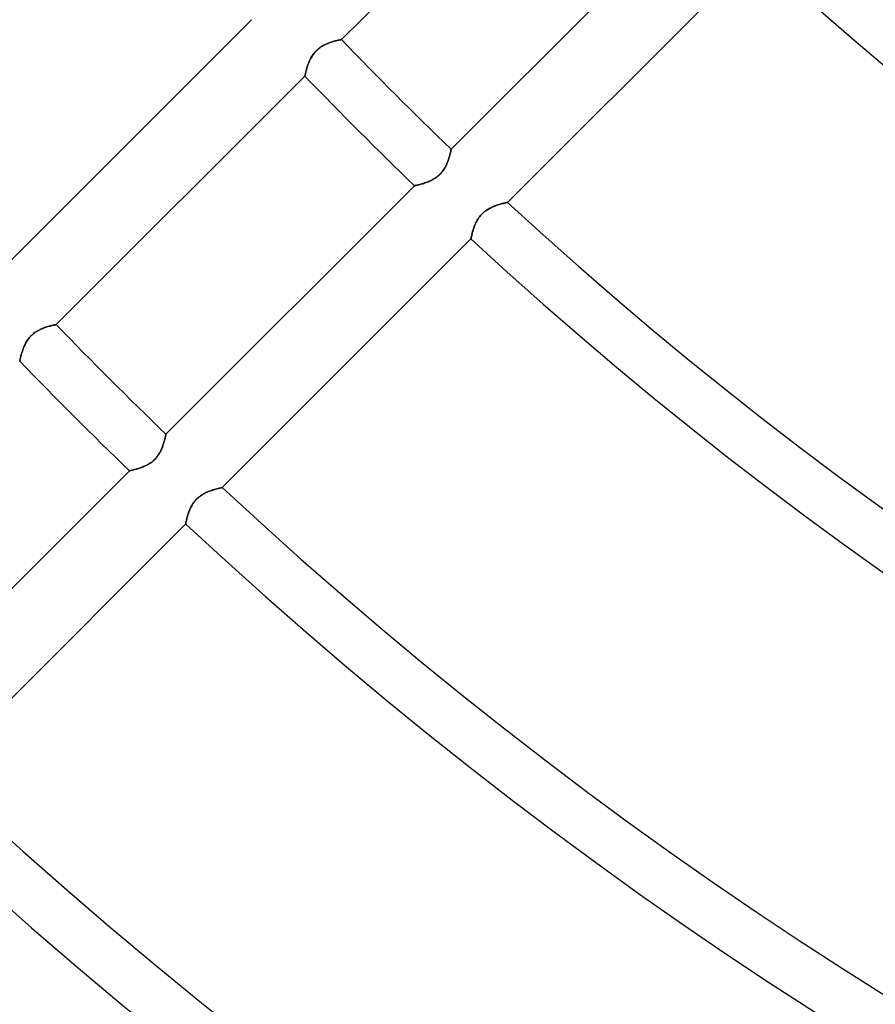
# Model space of a CAD drawing. Header units: millimetres. Extents: x -270 to 270, y -270 to 270.
# Tile 7 of 56: x -123 to -90, y -144 to -105. Entities that reach past the tile are written whole.
import ezdxf

# ---------------------------------------------------------------- set-up
doc = ezdxf.new("R2010")
doc.units = ezdxf.units.MM
doc.layers.add('MAIN-1', color=7, linetype='Continuous')
doc.layers.add('MAIN-2', color=7, linetype='Continuous')

msp = doc.modelspace()

# ---------------------------------------------------------------- linework, layer by layer
at = {"layer": 'MAIN-1'}
for p, q in [((-110.545, -106.271), (-100.854, -96.58)), ((-96.58, -100.854), (-106.271, -110.545)), ((-104.07, -112.619), (-94.373, -102.922)), ((-114.045, -105.496), (-123.74, -115.192)), ((-110.903, -106.358), (-110.862, -106.346)), ((-110.862, -106.346), (-110.823, -106.335)), ((-110.823, -106.335), (-110.786, -106.325)), ((-110.786, -106.325), (-110.75, -106.316)), ((-110.75, -106.316), (-110.717, -106.308)), ((-110.717, -106.308), (-110.686, -106.3)), ((-110.686, -106.3), (-110.658, -106.294)), ((-110.658, -106.294), (-110.632, -106.288)), ((-110.632, -106.288), (-110.61, -106.284)), ((-110.61, -106.284), (-110.59, -106.28)), ((-110.59, -106.28), (-110.574, -106.276)), ((-110.574, -106.276), (-110.562, -106.274)), ((-110.562, -106.274), (-110.552, -106.272)), ((-110.552, -106.272), (-110.547, -106.271)), ((-110.547, -106.271), (-110.545, -106.271)), ((-111.583, -106.769), (-111.548, -106.73)), ((-111.548, -106.73), (-111.51, -106.692)), ((-111.51, -106.692), (-111.471, -106.656)), ((-111.471, -106.656), (-111.43, -106.621)), ((-111.43, -106.621), (-111.387, -106.589)), ((-111.387, -106.589), (-111.344, -106.558)), ((-111.344, -106.558), (-111.3, -106.53)), ((-111.3, -106.53), (-111.255, -106.505)), ((-111.255, -106.505), (-111.21, -106.481)), ((-111.21, -106.481), (-111.165, -106.459)), ((-111.165, -106.459), (-111.121, -106.438)), ((-111.121, -106.438), (-111.076, -106.42)), ((-111.076, -106.42), (-111.032, -106.402)), ((-111.032, -106.402), (-110.988, -106.386)), ((-110.988, -106.386), (-110.945, -106.372)), ((-110.945, -106.372), (-110.903, -106.358)), ((-111.816, -107.164), (-111.798, -107.12)), ((-111.798, -107.12), (-111.778, -107.076)), ((-111.778, -107.076), (-111.756, -107.031)), ((-111.756, -107.031), (-111.732, -106.986)), ((-111.732, -106.986), (-111.706, -106.942)), ((-111.706, -106.942), (-111.679, -106.897)), ((-111.679, -106.897), (-111.649, -106.854)), ((-111.649, -106.854), (-111.617, -106.811)), ((-111.617, -106.811), (-111.583, -106.769)), ((-111.931, -107.522), (-111.922, -107.489)), ((-111.922, -107.489), (-111.913, -107.453)), ((-111.913, -107.453), (-111.902, -107.416)), ((-111.902, -107.416), (-111.891, -107.377)), ((-111.891, -107.377), (-111.878, -107.336)), ((-111.878, -107.336), (-111.864, -107.294)), ((-111.864, -107.294), (-111.85, -107.252)), ((-111.85, -107.252), (-111.834, -107.208)), ((-111.834, -107.208), (-111.816, -107.164)), ((-121.661, -117.386), (-111.97, -107.696)), ((-111.97, -107.694), (-111.969, -107.688)), ((-111.97, -107.696), (-111.97, -107.694)), ((-111.969, -107.688), (-111.967, -107.679)), ((-111.967, -107.679), (-111.964, -107.666)), ((-111.964, -107.666), (-111.96, -107.65)), ((-111.96, -107.65), (-111.956, -107.63)), ((-111.956, -107.63), (-111.951, -107.607)), ((-111.951, -107.607), (-111.945, -107.582)), ((-111.945, -107.582), (-111.938, -107.553)), ((-111.938, -107.553), (-111.931, -107.522)), ((-106.276, -110.574), (-106.28, -110.59)), ((-106.274, -110.562), (-106.276, -110.574)), ((-106.272, -110.552), (-106.274, -110.562)), ((-106.271, -110.547), (-106.272, -110.552)), ((-106.271, -110.545), (-106.271, -110.547)), ((-106.371, -110.944), (-106.386, -110.987)), ((-106.358, -110.903), (-106.371, -110.944)), ((-106.346, -110.862), (-106.358, -110.903)), ((-106.335, -110.823), (-106.346, -110.862)), ((-106.325, -110.786), (-106.335, -110.823)), ((-106.316, -110.75), (-106.325, -110.786)), ((-106.308, -110.717), (-106.316, -110.75)), ((-106.3, -110.686), (-106.308, -110.717)), ((-106.294, -110.658), (-106.3, -110.686)), ((-106.288, -110.632), (-106.294, -110.658)), ((-106.284, -110.61), (-106.288, -110.632)), ((-106.28, -110.59), (-106.284, -110.61)), ((-106.556, -111.34), (-106.586, -111.384)), ((-106.528, -111.296), (-106.556, -111.34)), ((-106.503, -111.252), (-106.528, -111.296)), ((-106.479, -111.207), (-106.503, -111.252)), ((-106.457, -111.162), (-106.479, -111.207)), ((-106.437, -111.118), (-106.457, -111.162)), ((-106.419, -111.074), (-106.437, -111.118)), ((-106.402, -111.03), (-106.419, -111.074)), ((-106.386, -110.987), (-106.402, -111.03)), ((-106.938, -111.704), (-106.982, -111.73)), ((-106.894, -111.676), (-106.938, -111.704)), ((-106.85, -111.647), (-106.894, -111.676)), ((-106.807, -111.614), (-106.85, -111.647)), ((-106.766, -111.58), (-106.807, -111.614)), ((-106.726, -111.544), (-106.766, -111.58)), ((-106.688, -111.507), (-106.726, -111.544)), ((-106.653, -111.467), (-106.688, -111.507)), ((-106.618, -111.426), (-106.653, -111.467)), ((-106.586, -111.384), (-106.618, -111.426)), ((-107.696, -111.97), (-117.386, -121.661)), ((-107.694, -111.97), (-107.696, -111.97)), ((-107.688, -111.969), (-107.694, -111.97)), ((-107.679, -111.967), (-107.688, -111.969)), ((-107.666, -111.964), (-107.679, -111.967)), ((-107.649, -111.96), (-107.666, -111.964)), ((-107.63, -111.956), (-107.649, -111.96)), ((-107.607, -111.951), (-107.63, -111.956)), ((-107.581, -111.945), (-107.607, -111.951)), ((-107.552, -111.938), (-107.581, -111.945)), ((-107.521, -111.93), (-107.552, -111.938)), ((-107.488, -111.922), (-107.521, -111.93)), ((-107.452, -111.912), (-107.488, -111.922)), ((-107.415, -111.902), (-107.452, -111.912)), ((-107.376, -111.89), (-107.415, -111.902)), ((-107.335, -111.878), (-107.376, -111.89)), ((-107.293, -111.864), (-107.335, -111.878)), ((-107.25, -111.849), (-107.293, -111.864)), ((-107.206, -111.833), (-107.25, -111.849)), ((-107.161, -111.815), (-107.206, -111.833)), ((-107.117, -111.796), (-107.161, -111.815)), ((-107.072, -111.776), (-107.117, -111.796)), ((-107.027, -111.754), (-107.072, -111.776)), ((-106.982, -111.73), (-107.027, -111.754)), ((-104.834, -112.891), (-104.79, -112.865)), ((-104.79, -112.865), (-104.745, -112.841)), ((-104.745, -112.841), (-104.7, -112.818)), ((-104.7, -112.818), (-104.655, -112.798)), ((-104.655, -112.798), (-104.61, -112.778)), ((-104.61, -112.778), (-104.566, -112.761)), ((-104.566, -112.761), (-104.522, -112.744)), ((-104.522, -112.744), (-104.478, -112.729)), ((-104.478, -112.729), (-104.436, -112.715)), ((-104.436, -112.715), (-104.395, -112.702)), ((-104.395, -112.702), (-104.355, -112.69)), ((-104.355, -112.69), (-104.317, -112.679)), ((-104.317, -112.679), (-104.281, -112.669)), ((-104.281, -112.669), (-104.247, -112.66)), ((-104.247, -112.66), (-104.216, -112.652)), ((-104.216, -112.652), (-104.187, -112.645)), ((-104.187, -112.645), (-104.16, -112.639)), ((-104.16, -112.639), (-104.137, -112.634)), ((-104.137, -112.634), (-104.117, -112.629)), ((-104.117, -112.629), (-104.1, -112.626)), ((-104.1, -112.626), (-104.087, -112.623)), ((-104.087, -112.623), (-104.078, -112.621)), ((-104.078, -112.621), (-104.072, -112.619)), ((-104.072, -112.619), (-104.07, -112.619)), ((-105.243, -113.299), (-105.215, -113.255)), ((-105.215, -113.255), (-105.186, -113.212)), ((-105.186, -113.212), (-105.153, -113.169)), ((-105.153, -113.169), (-105.119, -113.128)), ((-105.119, -113.128), (-105.083, -113.089)), ((-105.083, -113.089), (-105.046, -113.051)), ((-105.046, -113.051), (-105.006, -113.015)), ((-105.006, -113.015), (-104.965, -112.981)), ((-104.965, -112.981), (-104.922, -112.949)), ((-104.922, -112.949), (-104.879, -112.919)), ((-104.879, -112.919), (-104.834, -112.891)), ((-105.398, -113.65), (-105.384, -113.608)), ((-105.384, -113.608), (-105.369, -113.565)), ((-105.369, -113.565), (-105.352, -113.521)), ((-105.352, -113.521), (-105.334, -113.477)), ((-105.334, -113.477), (-105.314, -113.433)), ((-105.314, -113.433), (-105.292, -113.388)), ((-105.292, -113.388), (-105.269, -113.344)), ((-105.269, -113.344), (-105.243, -113.299)), ((-105.495, -114.038), (-105.493, -114.029)), ((-105.493, -114.029), (-105.491, -114.016)), ((-105.491, -114.016), (-105.487, -114.001)), ((-105.487, -114.001), (-105.484, -113.981)), ((-105.484, -113.981), (-105.479, -113.959)), ((-105.479, -113.959), (-105.474, -113.934)), ((-105.474, -113.934), (-105.468, -113.906)), ((-105.468, -113.906), (-105.461, -113.876)), ((-105.461, -113.876), (-105.453, -113.843)), ((-105.453, -113.843), (-105.444, -113.808)), ((-105.444, -113.808), (-105.434, -113.771)), ((-105.434, -113.771), (-105.423, -113.732)), ((-105.423, -113.732), (-105.411, -113.692)), ((-105.411, -113.692), (-105.398, -113.65)), ((-115.192, -123.74), (-105.496, -114.045)), ((-105.496, -114.043), (-105.495, -114.038)), ((-105.496, -114.045), (-105.496, -114.043)), ((-122.062, -117.488), (-122.023, -117.475)), ((-122.023, -117.475), (-121.984, -117.464)), ((-121.984, -117.464), (-121.947, -117.453)), ((-121.947, -117.453), (-121.911, -117.443)), ((-121.911, -117.443), (-121.877, -117.434)), ((-121.877, -117.434), (-121.845, -117.426)), ((-121.845, -117.426), (-121.815, -117.419)), ((-121.815, -117.419), (-121.787, -117.413)), ((-121.787, -117.413), (-121.762, -117.407)), ((-121.762, -117.407), (-121.739, -117.402)), ((-121.739, -117.402), (-121.719, -117.398)), ((-121.719, -117.398), (-121.701, -117.394)), ((-121.701, -117.394), (-121.687, -117.391)), ((-121.687, -117.391), (-121.675, -117.389)), ((-121.675, -117.389), (-121.667, -117.387)), ((-121.667, -117.387), (-121.662, -117.386)), ((-121.662, -117.386), (-121.661, -117.386)), ((-122.701, -117.887), (-122.668, -117.85)), ((-122.668, -117.85), (-122.633, -117.814)), ((-122.633, -117.814), (-122.596, -117.78)), ((-122.596, -117.78), (-122.558, -117.747)), ((-122.558, -117.747), (-122.519, -117.716)), ((-122.519, -117.716), (-122.478, -117.687)), ((-122.478, -117.687), (-122.437, -117.66)), ((-122.437, -117.66), (-122.396, -117.634)), ((-122.396, -117.634), (-122.354, -117.611)), ((-122.354, -117.611), (-122.311, -117.589)), ((-122.311, -117.589), (-122.269, -117.569)), ((-122.269, -117.569), (-122.227, -117.55)), ((-122.227, -117.55), (-122.185, -117.533)), ((-122.185, -117.533), (-122.144, -117.517)), ((-122.144, -117.517), (-122.103, -117.502)), ((-122.103, -117.502), (-122.062, -117.488)), ((-122.922, -118.256), (-122.904, -118.215)), ((-122.904, -118.215), (-122.885, -118.173)), ((-122.885, -118.173), (-122.864, -118.132)), ((-122.864, -118.132), (-122.841, -118.09)), ((-122.841, -118.09), (-122.817, -118.048)), ((-122.817, -118.048), (-122.791, -118.007)), ((-122.791, -118.007), (-122.763, -117.966)), ((-122.763, -117.966), (-122.733, -117.926)), ((-122.733, -117.926), (-122.701, -117.887)), ((-123.052, -118.66), (-123.044, -118.631)), ((-123.044, -118.631), (-123.036, -118.599)), ((-123.036, -118.599), (-123.027, -118.566)), ((-123.027, -118.566), (-123.018, -118.531)), ((-123.018, -118.531), (-123.007, -118.494)), ((-123.007, -118.494), (-122.995, -118.457)), ((-122.995, -118.457), (-122.983, -118.418)), ((-122.983, -118.418), (-122.969, -118.379)), ((-122.969, -118.379), (-122.955, -118.338)), ((-122.955, -118.338), (-122.939, -118.298)), ((-122.939, -118.298), (-122.922, -118.256)), ((-123.086, -118.811), (-123.085, -118.809)), ((-123.085, -118.809), (-123.084, -118.805)), ((-123.084, -118.805), (-123.083, -118.797)), ((-123.083, -118.797), (-123.08, -118.786)), ((-123.08, -118.786), (-123.077, -118.772)), ((-123.077, -118.772), (-123.074, -118.755)), ((-123.074, -118.755), (-123.069, -118.735)), ((-123.069, -118.735), (-123.064, -118.712)), ((-123.064, -118.712), (-123.058, -118.687)), ((-123.058, -118.687), (-123.052, -118.66)), ((-117.393, -121.694), (-117.397, -121.713)), ((-117.39, -121.68), (-117.393, -121.694)), ((-117.388, -121.669), (-117.39, -121.68)), ((-117.386, -121.663), (-117.388, -121.669)), ((-117.386, -121.661), (-117.386, -121.663)), ((-117.49, -122.067), (-117.505, -122.113)), ((-117.475, -122.022), (-117.49, -122.067)), ((-117.462, -121.978), (-117.475, -122.022)), ((-117.45, -121.936), (-117.462, -121.978)), ((-117.439, -121.896), (-117.45, -121.936)), ((-117.429, -121.858), (-117.439, -121.896)), ((-117.421, -121.823), (-117.429, -121.858)), ((-117.413, -121.791), (-117.421, -121.823)), ((-117.407, -121.761), (-117.413, -121.791)), ((-117.401, -121.735), (-117.407, -121.761)), ((-117.397, -121.713), (-117.401, -121.735)), ((-117.667, -122.448), (-117.699, -122.496)), ((-117.637, -122.4), (-117.667, -122.448)), ((-117.61, -122.352), (-117.637, -122.4)), ((-117.585, -122.304), (-117.61, -122.352)), ((-117.563, -122.255), (-117.585, -122.304)), ((-117.542, -122.207), (-117.563, -122.255)), ((-117.523, -122.16), (-117.542, -122.207)), ((-117.505, -122.113), (-117.523, -122.16)), ((-118.084, -122.838), (-118.133, -122.864)), ((-118.036, -122.809), (-118.084, -122.838)), ((-117.988, -122.778), (-118.036, -122.809)), ((-117.941, -122.744), (-117.988, -122.778)), ((-117.895, -122.708), (-117.941, -122.744)), ((-117.852, -122.669), (-117.895, -122.708)), ((-117.81, -122.629), (-117.852, -122.669)), ((-117.771, -122.586), (-117.81, -122.629)), ((-117.734, -122.542), (-117.771, -122.586)), ((-117.699, -122.496), (-117.734, -122.542)), ((-118.811, -123.086), (-128.501, -132.776)), ((-118.809, -123.085), (-118.811, -123.086)), ((-118.803, -123.084), (-118.809, -123.085)), ((-118.792, -123.082), (-118.803, -123.084)), ((-118.778, -123.079), (-118.792, -123.082)), ((-118.76, -123.075), (-118.778, -123.079)), ((-118.738, -123.07), (-118.76, -123.075)), ((-118.713, -123.064), (-118.738, -123.07)), ((-118.685, -123.058), (-118.713, -123.064)), ((-118.654, -123.05), (-118.685, -123.058)), ((-118.62, -123.042), (-118.654, -123.05)), ((-118.584, -123.032), (-118.62, -123.042)), ((-118.545, -123.022), (-118.584, -123.032)), ((-118.504, -123.01), (-118.545, -123.022)), ((-118.462, -122.997), (-118.504, -123.01)), ((-118.418, -122.983), (-118.462, -122.997)), ((-118.373, -122.967), (-118.418, -122.983)), ((-118.326, -122.95), (-118.373, -122.967)), ((-118.278, -122.932), (-118.326, -122.95)), ((-118.23, -122.911), (-118.278, -122.932)), ((-118.182, -122.889), (-118.23, -122.911)), ((-118.133, -122.864), (-118.182, -122.889)), ((-116, -124.039), (-115.956, -124.012)), ((-115.956, -124.012), (-115.911, -123.986)), ((-115.911, -123.986), (-115.866, -123.961)), ((-115.866, -123.961), (-115.821, -123.939)), ((-115.821, -123.939), (-115.776, -123.919)), ((-115.776, -123.919), (-115.731, -123.899)), ((-115.731, -123.899), (-115.687, -123.882)), ((-115.687, -123.882), (-115.643, -123.865)), ((-115.643, -123.865), (-115.6, -123.85)), ((-115.6, -123.85), (-115.557, -123.836)), ((-115.557, -123.836), (-115.516, -123.823)), ((-115.516, -123.823), (-115.477, -123.811)), ((-115.477, -123.811), (-115.439, -123.8)), ((-115.439, -123.8), (-115.402, -123.79)), ((-115.402, -123.79), (-115.369, -123.782)), ((-115.369, -123.782), (-115.337, -123.774)), ((-115.337, -123.774), (-115.308, -123.767)), ((-115.308, -123.767), (-115.282, -123.76)), ((-115.282, -123.76), (-115.259, -123.755)), ((-115.259, -123.755), (-115.238, -123.751)), ((-115.238, -123.751), (-115.222, -123.747)), ((-115.222, -123.747), (-115.209, -123.744)), ((-115.209, -123.744), (-115.199, -123.742)), ((-115.199, -123.742), (-115.193, -123.741)), ((-115.193, -123.741), (-115.192, -123.74)), ((-116.364, -124.42), (-116.336, -124.376)), ((-116.336, -124.376), (-116.307, -124.333)), ((-116.307, -124.333), (-116.274, -124.29)), ((-116.274, -124.29), (-116.24, -124.249)), ((-116.24, -124.249), (-116.204, -124.21)), ((-116.204, -124.21), (-116.167, -124.172)), ((-116.167, -124.172), (-116.127, -124.136)), ((-116.127, -124.136), (-116.086, -124.102)), ((-116.086, -124.102), (-116.043, -124.07)), ((-116.043, -124.07), (-116, -124.039)), ((-116.532, -124.813), (-116.519, -124.772)), ((-116.519, -124.772), (-116.505, -124.729)), ((-116.505, -124.729), (-116.489, -124.686)), ((-116.489, -124.686), (-116.473, -124.642)), ((-116.473, -124.642), (-116.454, -124.598)), ((-116.454, -124.598), (-116.435, -124.554)), ((-116.435, -124.554), (-116.413, -124.509)), ((-116.413, -124.509), (-116.389, -124.465)), ((-116.389, -124.465), (-116.364, -124.42)), ((-126.312, -134.861), (-116.617, -125.166)), ((-116.617, -125.164), (-116.616, -125.159)), ((-116.617, -125.166), (-116.617, -125.164)), ((-116.616, -125.159), (-116.614, -125.15)), ((-116.614, -125.15), (-116.612, -125.138)), ((-116.612, -125.138), (-116.609, -125.122)), ((-116.609, -125.122), (-116.605, -125.103)), ((-116.605, -125.103), (-116.6, -125.08)), ((-116.6, -125.08), (-116.595, -125.055)), ((-116.595, -125.055), (-116.589, -125.027)), ((-116.589, -125.027), (-116.582, -124.997)), ((-116.582, -124.997), (-116.574, -124.964)), ((-116.574, -124.964), (-116.565, -124.929)), ((-116.565, -124.929), (-116.555, -124.892)), ((-116.555, -124.892), (-116.544, -124.853)), ((-116.544, -124.853), (-116.532, -124.813))]:
    msp.add_line(p, q, dxfattribs=at)
for radius, start, end in [(137.625, 227.51749, 312.48255), (139.639, 227.48111, 312.51887), (153.341, 223.87056, 226.12944), (155.357, 223.88522, 226.11477), (153.341, 227.25932, 312.74072), (155.357, 227.22998, 312.77006), (169.059, 223.97558, 226.02442), (171.073, 223.98767, 226.01233), (169.059, 227.04915, 312.95083), (171.073, 227.02503, 312.975), (184.775, 226.8748, 313.12523), (186.791, 226.85458, 313.14546)]:
    msp.add_arc((0, 0), radius, start, end, dxfattribs=at)
for centre, major_axis, start_param, end_param in [((35.769, 48.732), (150.891, 207.684), 3.021102, 3.141593), ((35.294, 49.078), (-150.891, -207.684), -0.117705, 0)]:
    msp.add_ellipse(centre, major_axis=major_axis, ratio=0.809017, start_param=start_param, end_param=end_param, dxfattribs=at)
at = {"layer": 'MAIN-2'}
for p, q in [((-110.862, -106.346), (-110.903, -106.358)), ((-110.823, -106.335), (-110.862, -106.346)), ((-110.786, -106.325), (-110.823, -106.335)), ((-110.75, -106.316), (-110.786, -106.325)), ((-110.717, -106.308), (-110.75, -106.316)), ((-110.686, -106.3), (-110.717, -106.308)), ((-110.658, -106.294), (-110.686, -106.3)), ((-110.632, -106.288), (-110.658, -106.294)), ((-110.61, -106.284), (-110.632, -106.288)), ((-110.59, -106.28), (-110.61, -106.284)), ((-110.574, -106.276), (-110.59, -106.28)), ((-110.562, -106.274), (-110.574, -106.276)), ((-110.552, -106.272), (-110.562, -106.274)), ((-110.547, -106.271), (-110.552, -106.272)), ((-110.545, -106.271), (-110.547, -106.271)), ((-111.544, -106.726), (-111.58, -106.766)), ((-111.507, -106.688), (-111.544, -106.726)), ((-111.467, -106.653), (-111.507, -106.688)), ((-111.426, -106.618), (-111.467, -106.653)), ((-111.384, -106.586), (-111.426, -106.618)), ((-111.34, -106.556), (-111.384, -106.586)), ((-111.296, -106.528), (-111.34, -106.556)), ((-111.252, -106.503), (-111.296, -106.528)), ((-111.207, -106.479), (-111.252, -106.503)), ((-111.162, -106.457), (-111.207, -106.479)), ((-111.118, -106.437), (-111.162, -106.457)), ((-111.074, -106.419), (-111.118, -106.437)), ((-111.03, -106.402), (-111.074, -106.419)), ((-110.987, -106.386), (-111.03, -106.402)), ((-110.944, -106.371), (-110.987, -106.386)), ((-110.903, -106.358), (-110.944, -106.371)), ((-111.796, -107.117), (-111.815, -107.161)), ((-111.776, -107.072), (-111.796, -107.117)), ((-111.754, -107.027), (-111.776, -107.072)), ((-111.73, -106.982), (-111.754, -107.027)), ((-111.704, -106.938), (-111.73, -106.982)), ((-111.676, -106.894), (-111.704, -106.938)), ((-111.647, -106.85), (-111.676, -106.894)), ((-111.614, -106.807), (-111.647, -106.85)), ((-111.58, -106.766), (-111.614, -106.807)), ((-111.922, -107.488), (-111.93, -107.521)), ((-111.912, -107.452), (-111.922, -107.488)), ((-111.902, -107.415), (-111.912, -107.452)), ((-111.89, -107.376), (-111.902, -107.415)), ((-111.878, -107.335), (-111.89, -107.376)), ((-111.864, -107.293), (-111.878, -107.335)), ((-111.849, -107.25), (-111.864, -107.293)), ((-111.833, -107.206), (-111.849, -107.25)), ((-111.815, -107.161), (-111.833, -107.206)), ((-111.969, -107.688), (-111.97, -107.694)), ((-111.97, -107.694), (-111.97, -107.696)), ((-111.967, -107.679), (-111.969, -107.688)), ((-111.964, -107.666), (-111.967, -107.679)), ((-111.96, -107.649), (-111.964, -107.666)), ((-111.956, -107.63), (-111.96, -107.649)), ((-111.951, -107.607), (-111.956, -107.63)), ((-111.945, -107.581), (-111.951, -107.607)), ((-111.938, -107.552), (-111.945, -107.581)), ((-111.93, -107.521), (-111.938, -107.552)), ((-106.28, -110.59), (-106.276, -110.574)), ((-106.276, -110.574), (-106.274, -110.562)), ((-106.274, -110.562), (-106.272, -110.552)), ((-106.272, -110.552), (-106.271, -110.547)), ((-106.271, -110.547), (-106.271, -110.545)), ((-106.386, -110.988), (-106.372, -110.945)), ((-106.372, -110.945), (-106.358, -110.903)), ((-106.358, -110.903), (-106.346, -110.862)), ((-106.346, -110.862), (-106.335, -110.823)), ((-106.335, -110.823), (-106.325, -110.786)), ((-106.325, -110.786), (-106.316, -110.75)), ((-106.316, -110.75), (-106.308, -110.717)), ((-106.308, -110.717), (-106.3, -110.686)), ((-106.3, -110.686), (-106.294, -110.658)), ((-106.294, -110.658), (-106.288, -110.632)), ((-106.288, -110.632), (-106.284, -110.61)), ((-106.284, -110.61), (-106.28, -110.59)), ((-106.589, -111.387), (-106.558, -111.344)), ((-106.558, -111.344), (-106.53, -111.3)), ((-106.53, -111.3), (-106.505, -111.255)), ((-106.505, -111.255), (-106.481, -111.21)), ((-106.481, -111.21), (-106.459, -111.165)), ((-106.459, -111.165), (-106.438, -111.121)), ((-106.438, -111.121), (-106.42, -111.076)), ((-106.42, -111.076), (-106.402, -111.032)), ((-106.402, -111.032), (-106.386, -110.988)), ((-106.986, -111.732), (-106.942, -111.706)), ((-106.942, -111.706), (-106.897, -111.679)), ((-106.897, -111.679), (-106.854, -111.649)), ((-106.854, -111.649), (-106.811, -111.617)), ((-106.811, -111.617), (-106.769, -111.583)), ((-106.769, -111.583), (-106.73, -111.548)), ((-106.73, -111.548), (-106.692, -111.51)), ((-106.692, -111.51), (-106.656, -111.471)), ((-106.656, -111.471), (-106.621, -111.43)), ((-106.621, -111.43), (-106.589, -111.387)), ((-107.696, -111.97), (-107.694, -111.97)), ((-107.694, -111.97), (-107.688, -111.969)), ((-107.688, -111.969), (-107.679, -111.967)), ((-107.679, -111.967), (-107.666, -111.964)), ((-107.666, -111.964), (-107.65, -111.96)), ((-107.65, -111.96), (-107.63, -111.956)), ((-107.63, -111.956), (-107.607, -111.951)), ((-107.607, -111.951), (-107.582, -111.945)), ((-107.582, -111.945), (-107.553, -111.938)), ((-107.553, -111.938), (-107.522, -111.931)), ((-107.522, -111.931), (-107.489, -111.922)), ((-107.489, -111.922), (-107.453, -111.913)), ((-107.453, -111.913), (-107.416, -111.902)), ((-107.416, -111.902), (-107.377, -111.891)), ((-107.377, -111.891), (-107.336, -111.878)), ((-107.336, -111.878), (-107.294, -111.864)), ((-107.294, -111.864), (-107.252, -111.85)), ((-107.252, -111.85), (-107.208, -111.834)), ((-107.208, -111.834), (-107.164, -111.816)), ((-107.164, -111.816), (-107.12, -111.798)), ((-107.12, -111.798), (-107.076, -111.778)), ((-107.076, -111.778), (-107.031, -111.756)), ((-107.031, -111.756), (-106.986, -111.732)), ((-104.786, -112.863), (-104.831, -112.889)), ((-104.741, -112.839), (-104.786, -112.863)), ((-104.695, -112.816), (-104.741, -112.839)), ((-104.651, -112.796), (-104.695, -112.816)), ((-104.606, -112.777), (-104.651, -112.796)), ((-104.562, -112.759), (-104.606, -112.777)), ((-104.518, -112.743), (-104.562, -112.759)), ((-104.475, -112.728), (-104.518, -112.743)), ((-104.433, -112.714), (-104.475, -112.728)), ((-104.392, -112.701), (-104.433, -112.714)), ((-104.353, -112.689), (-104.392, -112.701)), ((-104.315, -112.679), (-104.353, -112.689)), ((-104.279, -112.669), (-104.315, -112.679)), ((-104.245, -112.66), (-104.279, -112.669)), ((-104.214, -112.652), (-104.245, -112.66)), ((-104.185, -112.645), (-104.214, -112.652)), ((-104.159, -112.639), (-104.185, -112.645)), ((-104.136, -112.634), (-104.159, -112.639)), ((-104.116, -112.629), (-104.136, -112.634)), ((-104.1, -112.625), (-104.116, -112.629)), ((-104.087, -112.623), (-104.1, -112.625)), ((-104.078, -112.621), (-104.087, -112.623)), ((-104.072, -112.619), (-104.078, -112.621)), ((-104.07, -112.619), (-104.072, -112.619)), ((-105.217, -113.258), (-105.245, -113.303)), ((-105.187, -113.214), (-105.217, -113.258)), ((-105.154, -113.17), (-105.187, -113.214)), ((-105.12, -113.128), (-105.154, -113.17)), ((-105.083, -113.088), (-105.12, -113.128)), ((-105.045, -113.05), (-105.083, -113.088)), ((-105.005, -113.014), (-105.045, -113.05)), ((-104.963, -112.98), (-105.005, -113.014)), ((-104.92, -112.947), (-104.963, -112.98)), ((-104.876, -112.917), (-104.92, -112.947)), ((-104.831, -112.889), (-104.876, -112.917)), ((-105.387, -113.616), (-105.401, -113.659)), ((-105.372, -113.573), (-105.387, -113.616)), ((-105.355, -113.529), (-105.372, -113.573)), ((-105.337, -113.484), (-105.355, -113.529)), ((-105.317, -113.439), (-105.337, -113.484)), ((-105.295, -113.393), (-105.317, -113.439)), ((-105.271, -113.348), (-105.295, -113.393)), ((-105.245, -113.303), (-105.271, -113.348)), ((-105.493, -114.029), (-105.495, -114.038)), ((-105.491, -114.017), (-105.493, -114.029)), ((-105.488, -114.001), (-105.491, -114.017)), ((-105.484, -113.982), (-105.488, -114.001)), ((-105.479, -113.961), (-105.484, -113.982)), ((-105.474, -113.936), (-105.479, -113.961)), ((-105.468, -113.909), (-105.474, -113.936)), ((-105.461, -113.879), (-105.468, -113.909)), ((-105.454, -113.847), (-105.461, -113.879)), ((-105.445, -113.813), (-105.454, -113.847)), ((-105.436, -113.777), (-105.445, -113.813)), ((-105.425, -113.739), (-105.436, -113.777)), ((-105.414, -113.7), (-105.425, -113.739)), ((-105.401, -113.659), (-105.414, -113.7)), ((-105.495, -114.038), (-105.496, -114.043)), ((-105.496, -114.043), (-105.496, -114.045)), ((-122.022, -117.475), (-122.067, -117.49)), ((-121.978, -117.462), (-122.022, -117.475)), ((-121.936, -117.45), (-121.978, -117.462)), ((-121.896, -117.439), (-121.936, -117.45)), ((-121.858, -117.429), (-121.896, -117.439)), ((-121.823, -117.421), (-121.858, -117.429)), ((-121.791, -117.413), (-121.823, -117.421)), ((-121.761, -117.407), (-121.791, -117.413)), ((-121.735, -117.401), (-121.761, -117.407)), ((-121.713, -117.397), (-121.735, -117.401)), ((-121.694, -117.393), (-121.713, -117.397)), ((-121.68, -117.39), (-121.694, -117.393)), ((-121.669, -117.388), (-121.68, -117.39)), ((-121.663, -117.386), (-121.669, -117.388)), ((-121.661, -117.386), (-121.663, -117.386)), ((-122.669, -117.852), (-122.708, -117.895)), ((-122.629, -117.81), (-122.669, -117.852)), ((-122.586, -117.771), (-122.629, -117.81)), ((-122.542, -117.734), (-122.586, -117.771)), ((-122.496, -117.699), (-122.542, -117.734)), ((-122.448, -117.667), (-122.496, -117.699)), ((-122.4, -117.637), (-122.448, -117.667)), ((-122.352, -117.61), (-122.4, -117.637)), ((-122.304, -117.585), (-122.352, -117.61)), ((-122.255, -117.563), (-122.304, -117.585)), ((-122.207, -117.542), (-122.255, -117.563)), ((-122.16, -117.523), (-122.207, -117.542)), ((-122.113, -117.505), (-122.16, -117.523)), ((-122.067, -117.49), (-122.113, -117.505)), ((-122.911, -118.23), (-122.932, -118.278)), ((-122.889, -118.182), (-122.911, -118.23)), ((-122.864, -118.133), (-122.889, -118.182)), ((-122.838, -118.084), (-122.864, -118.133)), ((-122.809, -118.036), (-122.838, -118.084)), ((-122.778, -117.988), (-122.809, -118.036)), ((-122.744, -117.941), (-122.778, -117.988)), ((-122.708, -117.895), (-122.744, -117.941)), ((-123.042, -118.62), (-123.05, -118.654)), ((-123.032, -118.584), (-123.042, -118.62)), ((-123.022, -118.545), (-123.032, -118.584)), ((-123.01, -118.504), (-123.022, -118.545)), ((-122.997, -118.462), (-123.01, -118.504)), ((-122.983, -118.418), (-122.997, -118.462)), ((-122.967, -118.373), (-122.983, -118.418)), ((-122.95, -118.326), (-122.967, -118.373)), ((-122.932, -118.278), (-122.95, -118.326)), ((-123.085, -118.809), (-123.086, -118.811)), ((-123.084, -118.803), (-123.085, -118.809)), ((-123.082, -118.792), (-123.084, -118.803)), ((-123.079, -118.778), (-123.082, -118.792)), ((-123.075, -118.76), (-123.079, -118.778)), ((-123.07, -118.738), (-123.075, -118.76)), ((-123.064, -118.713), (-123.07, -118.738)), ((-123.058, -118.685), (-123.064, -118.713)), ((-123.05, -118.654), (-123.058, -118.685)), ((-117.398, -121.719), (-117.394, -121.701)), ((-117.394, -121.701), (-117.391, -121.687)), ((-117.391, -121.687), (-117.389, -121.675)), ((-117.389, -121.675), (-117.387, -121.667)), ((-117.387, -121.667), (-117.386, -121.662)), ((-117.386, -121.662), (-117.386, -121.661)), ((-117.502, -122.103), (-117.488, -122.062)), ((-117.488, -122.062), (-117.475, -122.023)), ((-117.475, -122.023), (-117.464, -121.984)), ((-117.464, -121.984), (-117.453, -121.947)), ((-117.453, -121.947), (-117.443, -121.911)), ((-117.443, -121.911), (-117.434, -121.877)), ((-117.434, -121.877), (-117.426, -121.845)), ((-117.426, -121.845), (-117.419, -121.815)), ((-117.419, -121.815), (-117.413, -121.787)), ((-117.413, -121.787), (-117.407, -121.762)), ((-117.407, -121.762), (-117.402, -121.739)), ((-117.402, -121.739), (-117.398, -121.719)), ((-117.716, -122.519), (-117.687, -122.478)), ((-117.687, -122.478), (-117.66, -122.437)), ((-117.66, -122.437), (-117.634, -122.396)), ((-117.634, -122.396), (-117.611, -122.354)), ((-117.611, -122.354), (-117.589, -122.311)), ((-117.589, -122.311), (-117.569, -122.269)), ((-117.569, -122.269), (-117.55, -122.227)), ((-117.55, -122.227), (-117.533, -122.185)), ((-117.533, -122.185), (-117.517, -122.144)), ((-117.517, -122.144), (-117.502, -122.103)), ((-118.132, -122.864), (-118.09, -122.841)), ((-118.09, -122.841), (-118.048, -122.817)), ((-118.048, -122.817), (-118.007, -122.791)), ((-118.007, -122.791), (-117.966, -122.763)), ((-117.966, -122.763), (-117.926, -122.733)), ((-117.926, -122.733), (-117.887, -122.701)), ((-117.887, -122.701), (-117.85, -122.668)), ((-117.85, -122.668), (-117.814, -122.633)), ((-117.814, -122.633), (-117.78, -122.596)), ((-117.78, -122.596), (-117.747, -122.558)), ((-117.747, -122.558), (-117.716, -122.519)), ((-118.811, -123.086), (-118.809, -123.085)), ((-118.809, -123.085), (-118.805, -123.084)), ((-118.805, -123.084), (-118.797, -123.083)), ((-118.797, -123.083), (-118.786, -123.08)), ((-118.786, -123.08), (-118.772, -123.077)), ((-118.772, -123.077), (-118.755, -123.074)), ((-118.755, -123.074), (-118.735, -123.069)), ((-118.735, -123.069), (-118.712, -123.064)), ((-118.712, -123.064), (-118.687, -123.058)), ((-118.687, -123.058), (-118.66, -123.052)), ((-118.66, -123.052), (-118.631, -123.044)), ((-118.631, -123.044), (-118.599, -123.036)), ((-118.599, -123.036), (-118.566, -123.027)), ((-118.566, -123.027), (-118.531, -123.018)), ((-118.531, -123.018), (-118.494, -123.007)), ((-118.494, -123.007), (-118.457, -122.995)), ((-118.457, -122.995), (-118.418, -122.983)), ((-118.418, -122.983), (-118.379, -122.969)), ((-118.379, -122.969), (-118.338, -122.955)), ((-118.338, -122.955), (-118.298, -122.939)), ((-118.298, -122.939), (-118.256, -122.922)), ((-118.256, -122.922), (-118.215, -122.904)), ((-118.215, -122.904), (-118.173, -122.885)), ((-118.173, -122.885), (-118.132, -122.864)), ((-115.952, -124.01), (-115.997, -124.038)), ((-115.907, -123.984), (-115.952, -124.01)), ((-115.862, -123.959), (-115.907, -123.984)), ((-115.817, -123.937), (-115.862, -123.959)), ((-115.772, -123.917), (-115.817, -123.937)), ((-115.727, -123.898), (-115.772, -123.917)), ((-115.683, -123.88), (-115.727, -123.898)), ((-115.639, -123.864), (-115.683, -123.88)), ((-115.597, -123.849), (-115.639, -123.864)), ((-115.555, -123.835), (-115.597, -123.849)), ((-115.514, -123.822), (-115.555, -123.835)), ((-115.474, -123.81), (-115.514, -123.822)), ((-115.436, -123.8), (-115.474, -123.81)), ((-115.4, -123.79), (-115.436, -123.8)), ((-115.367, -123.781), (-115.4, -123.79)), ((-115.335, -123.773), (-115.367, -123.781)), ((-115.307, -123.766), (-115.335, -123.773)), ((-115.281, -123.76), (-115.307, -123.766)), ((-115.258, -123.755), (-115.281, -123.76)), ((-115.238, -123.75), (-115.258, -123.755)), ((-115.221, -123.747), (-115.238, -123.75)), ((-115.208, -123.744), (-115.221, -123.747)), ((-115.199, -123.742), (-115.208, -123.744)), ((-115.193, -123.741), (-115.199, -123.742)), ((-115.192, -123.74), (-115.193, -123.741)), ((-116.338, -124.379), (-116.366, -124.424)), ((-116.308, -124.335), (-116.338, -124.379)), ((-116.275, -124.291), (-116.308, -124.335)), ((-116.241, -124.25), (-116.275, -124.291)), ((-116.204, -124.209), (-116.241, -124.25)), ((-116.166, -124.171), (-116.204, -124.209)), ((-116.126, -124.135), (-116.166, -124.171)), ((-116.084, -124.101), (-116.126, -124.135)), ((-116.041, -124.068), (-116.084, -124.101)), ((-115.997, -124.038), (-116.041, -124.068)), ((-116.522, -124.78), (-116.535, -124.821)), ((-116.508, -124.738), (-116.522, -124.78)), ((-116.493, -124.694), (-116.508, -124.738)), ((-116.476, -124.65), (-116.493, -124.694)), ((-116.457, -124.605), (-116.476, -124.65)), ((-116.437, -124.56), (-116.457, -124.605)), ((-116.415, -124.515), (-116.437, -124.56)), ((-116.392, -124.469), (-116.415, -124.515)), ((-116.366, -124.424), (-116.392, -124.469)), ((-116.616, -125.159), (-116.617, -125.164)), ((-116.617, -125.164), (-116.617, -125.166)), ((-116.614, -125.15), (-116.616, -125.159)), ((-116.612, -125.138), (-116.614, -125.15)), ((-116.609, -125.122), (-116.612, -125.138)), ((-116.605, -125.104), (-116.609, -125.122)), ((-116.6, -125.082), (-116.605, -125.104)), ((-116.595, -125.057), (-116.6, -125.082)), ((-116.589, -125.03), (-116.595, -125.057)), ((-116.582, -125), (-116.589, -125.03)), ((-116.575, -124.968), (-116.582, -125)), ((-116.566, -124.934), (-116.575, -124.968)), ((-116.557, -124.898), (-116.566, -124.934)), ((-116.546, -124.86), (-116.557, -124.898)), ((-116.535, -124.821), (-116.546, -124.86))]:
    msp.add_line(p, q, dxfattribs=at)
for radius, end in [(213, 0), (212, 0), (202.5, 270.00002), (201.5, 270.00002)]:
    msp.add_arc((0, 0), radius, 179.99998, end, dxfattribs=at)

doc.saveas('drawing.dxf')
